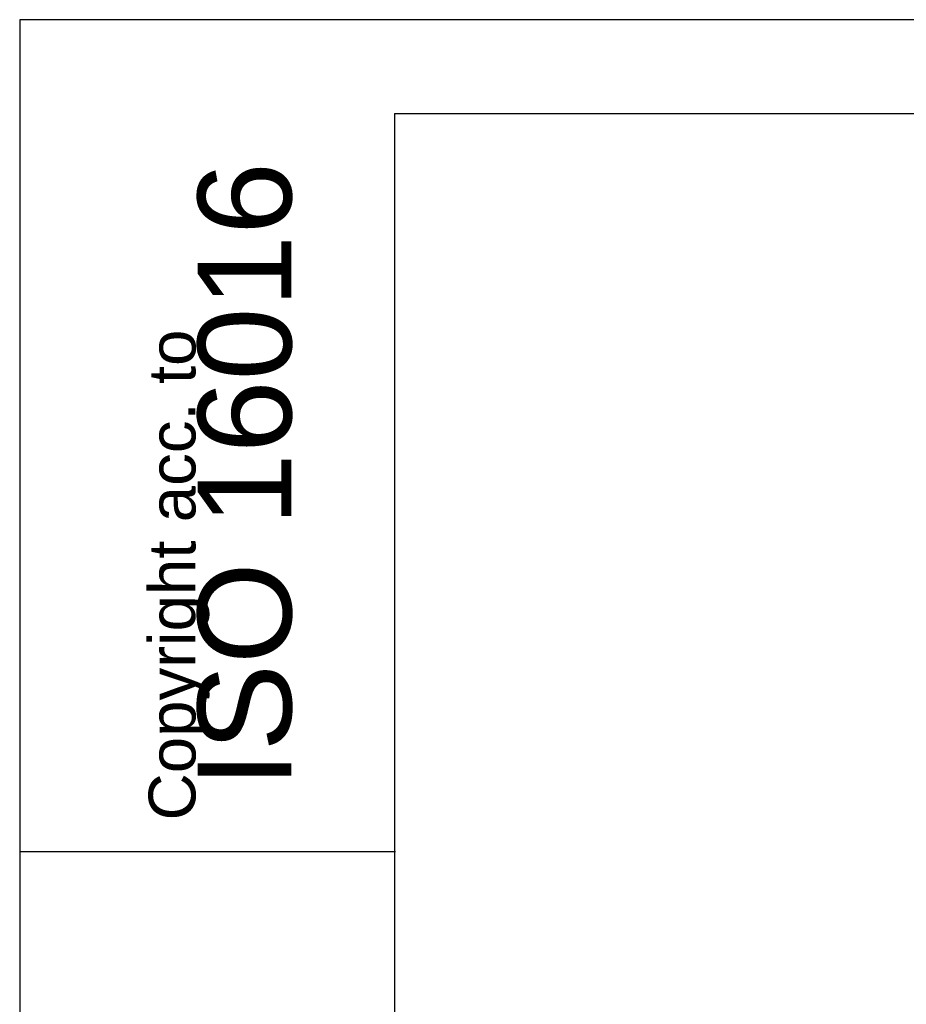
# Model space of a CAD drawing. Header units: millimetres. Extents: x 0 to 210, y 0 to 297.
# Tile 15 of 28: x 0 to 47, y 244 to 297. Entities that reach past the tile are written whole.
import ezdxf
from ezdxf.entities.mleader import LeaderData, LeaderLine
from ezdxf.math import Vec2, Vec3

# ---------------------------------------------------------------- set-up
doc = ezdxf.new("R2010")
doc.units = ezdxf.units.MM
for name, color, linetype in [('Bemerkung', 7, 'Continuous'), ('Default', 7, 'Continuous'), ('Rahmen', 7, 'Continuous')]:
    doc.layers.add(name, color=color, linetype=linetype)

# ---------------------------------------------------------------- blocks, each defined once
blk = doc.blocks.new('_DOT')
at = {"color": 0}
blk.add_line((0, 0), (-1, 0), dxfattribs=at)
at = {"color": 0, "const_width": 0.333}
blk.add_lwpolyline([(-0.1665, 0, 1), (0.1665, 0, 1)], format="xyb", close=True, dxfattribs=at)
blk = doc.blocks.new('Bemerkung_-_Remark')
at = {"layer": 'Bemerkung', "color": 7, "linetype": 'Continuous'}
ml = blk.add_multileader_mtext('Standard', dxfattribs=at)
ml.set_content('{\\pxsm0.9;\\fArial|b0||i0||c0|p34;\\W1.;ISO 16016\\P}', color=256)
ml.set_leader_properties()
ml.set_arrow_properties(name='DOT')
ml.build(insert=Vec2(0, 0))
ml.multileader.update_dxf_attribs({"leader_type": 0, "dogleg_length": 0, "arrow_head_size": 5})
ctx = ml.context
ctx.base_point, ctx.char_height, ctx.arrow_head_size, ctx.plane_x_axis, ctx.plane_y_axis = Vec3(0, 0), 5, 5, Vec3(0, 1), Vec3(-1, 0)
ctx.mtext.insert, ctx.mtext.text_direction, ctx.mtext.rotation = Vec3(9.504, 256.008), Vec3(0, 1), 1.570796
at = {"layer": 'Default', "color": 7, "linetype": 'Continuous'}
ml = blk.add_multileader_mtext('Standard', dxfattribs=at)
ml.set_content('{\\pxsm0.9;\\fArial|b0||i0||c0|p34;\\W1.;Copyright acc. to\\P}', color=256)
ml.set_leader_properties()
ml.set_arrow_properties(name='DOT')
ml.build(insert=Vec2(0, 0))
ml.multileader.update_dxf_attribs({"leader_type": 0, "dogleg_length": 0, "arrow_head_size": 2.5})
ctx = ml.context
ctx.base_point, ctx.char_height, ctx.arrow_head_size, ctx.plane_x_axis, ctx.plane_y_axis = Vec3(0, 0), 2.5, 2.5, Vec3(0, 1), Vec3(-1, 0)
ctx.mtext.insert, ctx.mtext.text_direction, ctx.mtext.rotation = Vec3(6.885, 254.258), Vec3(0, 1), 1.570796

msp = doc.modelspace()

# ---------------------------------------------------------------- linework, layer by layer
at = {"layer": 'Rahmen', "color": 7, "linetype": 'Continuous'}
for p, q in [((0, 297), (0, 0)), ((210, 297), (0, 297)), ((20, 292), (20, 5)), ((20, 292), (203, 292)), ((0.062, 252.61), (20.062, 252.61))]:
    msp.add_line(p, q, dxfattribs=at)

# ---------------------------------------------------------------- block references
at = {"layer": 'Default', "color": 7}
msp.add_blockref('Bemerkung_-_Remark', (0, 0), dxfattribs=at)

doc.saveas('drawing.dxf')
